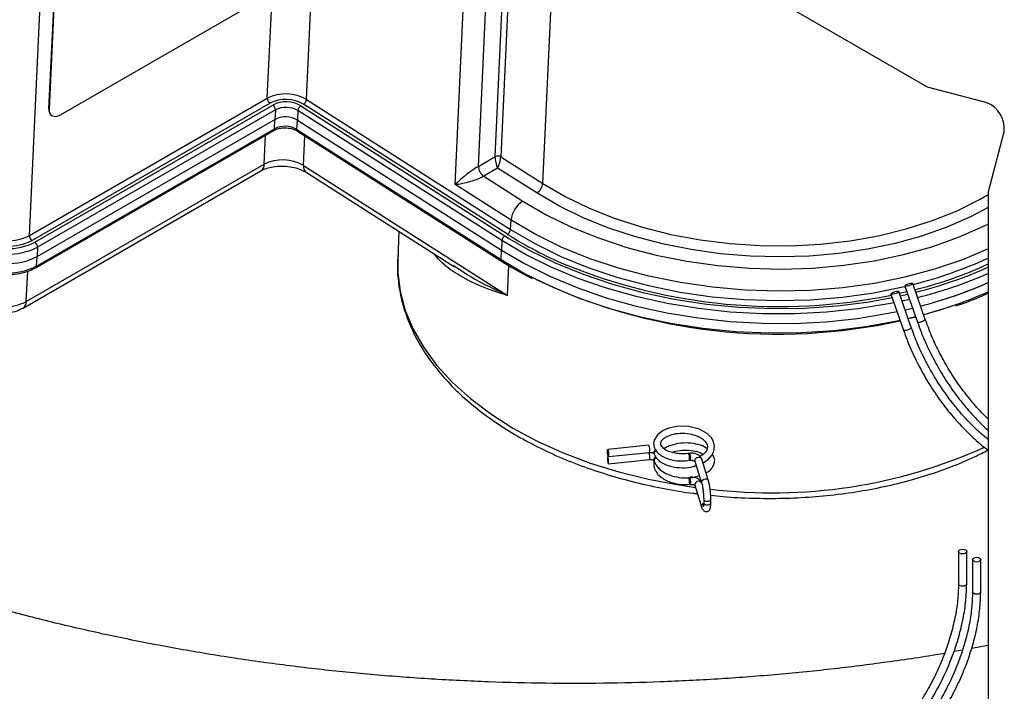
# Model space of a CAD drawing. Header units: millimetres. Extents: x 0 to 420, y 0 to 297.
# Tile 24 of 78: x 133 to 145, y 112 to 121. Entities that reach past the tile are written whole.
import ezdxf

# ---------------------------------------------------------------- set-up
doc = ezdxf.new("R2010")
doc.units = ezdxf.units.MM

msp = doc.modelspace()

# ---------------------------------------------------------------- linework, layer by layer
at = {"color": 8, "linetype": 'Continuous', "lineweight": 25}
for p, q in [((132.692, 117.882), (133.025, 125.019)), ((136.192, 119.602), (136.31, 122.125)), ((139.175, 118.54), (139.331, 121.883)), ((135.697, 119.617), (135.781, 121.415)), ((138.755, 121.218), (138.645, 118.878)), ((138.575, 118.88), (138.675, 121.024)), ((138.363, 118.757), (138.463, 120.902)), ((138.069, 118.528), (138.176, 120.823)), ((135.788, 119.232), (135.794, 119.351)), ((135.658, 118.783), (135.676, 119.152)), ((136.153, 118.768), (136.17, 119.144)), ((138.697, 117.878), (138.757, 117.84)), ((132.783, 117.497), (132.789, 117.616)), ((132.653, 117.048), (132.671, 117.432)), ((138.731, 117.124), (138.748, 117.502)), ((144.801, 117.52), (144.696, 117.473)), ((143.81, 117.074), (143.715, 117.053)), ((143.791, 116.834), (143.885, 116.857)), ((141.096, 114.735), (141.098, 114.726))]:
    msp.add_line(p, q, dxfattribs=at)
at = {"color": 7, "linetype": 'Continuous', "lineweight": 25}
for p, q in [((139.795, 122.21), (144.032, 119.764)), ((132.939, 119.485), (133.003, 120.851)), ((132.946, 119.48), (133.01, 120.846)), ((135.484, 120.791), (133.08, 119.403)), ((144.032, 119.764), (144.786, 119.562)), ((132.692, 117.882), (135.697, 119.617)), ((135.731, 119.555), (132.726, 117.82)), ((132.761, 117.797), (135.766, 119.532)), ((136.12, 119.522), (138.697, 117.878)), ((138.732, 117.898), (136.155, 119.542)), ((136.192, 119.602), (138.77, 117.958)), ((135.8, 119.47), (132.795, 117.735)), ((132.939, 119.485), (132.946, 119.48)), ((132.973, 119.398), (132.98, 119.393)), ((135.8, 119.47), (135.794, 119.351)), ((136.082, 119.461), (136.077, 119.342)), ((138.66, 117.818), (136.082, 119.461)), ((132.789, 117.616), (135.794, 119.351)), ((136.071, 119.223), (136.077, 119.342)), ((136.077, 119.342), (138.654, 117.698)), ((136.077, 119.342), (138.654, 117.698)), ((132.773, 117.476), (135.778, 119.211)), ((132.783, 117.497), (135.788, 119.232)), ((136.071, 119.223), (138.649, 117.579)), ((136.079, 119.202), (138.657, 117.558)), ((145.002, 119.187), (144.801, 118.433)), ((132.653, 117.048), (135.658, 118.783)), ((138.363, 118.757), (138.575, 118.88)), ((138.645, 118.878), (139.175, 118.54)), ((132.612, 116.965), (135.617, 118.7)), ((136.153, 118.768), (138.731, 117.124)), ((136.187, 118.682), (138.061, 117.486)), ((138.606, 118.735), (138.43, 118.633)), ((139.101, 118.42), (138.606, 118.735)), ((138.775, 118.077), (138.069, 118.528)), ((138.43, 118.633), (138.924, 118.318)), ((144.801, 118.433), (144.801, 109.358)), ((138.77, 117.958), (138.775, 118.077)), ((137.36, 117.933), (137.344, 117.583)), ((138.66, 117.818), (138.654, 117.698)), ((132.795, 117.735), (132.789, 117.616)), ((138.649, 117.579), (138.654, 117.698)), ((138.065, 117.493), (138.053, 117.501)), ((143.831, 116.72), (143.673, 117.176)), ((143.776, 117.172), (143.682, 117.15)), ((143.751, 117.244), (143.909, 116.788)), ((144.008, 116.822), (143.849, 117.278)), ((143.574, 117.142), (143.733, 116.686)), ((143.692, 117.12), (143.787, 117.141)), ((143.753, 116.943), (143.848, 116.966)), ((143.753, 116.943), (143.848, 116.966)), ((143.887, 116.852), (143.793, 116.829)), ((140.515, 115.231), (139.996, 115.177)), ((140.004, 115.088), (139.996, 115.087)), ((140.005, 115.087), (140.524, 115.141)), ((140.005, 114.997), (140.524, 115.051)), ((140.581, 115.13), (140.584, 115.122)), ((140.581, 115.041), (140.584, 115.032)), ((141.032, 115.13), (141.017, 115.129)), ((141.026, 115.039), (141.041, 115.041)), ((141.269, 114.783), (141.184, 115.057)), ((141.098, 115.03), (141.183, 114.756)), ((141.026, 114.735), (141.041, 114.736)), ((141.098, 114.726), (141.183, 114.452)), ((141.209, 114.551), (141.209, 114.504)), ((141.209, 114.551), (141.209, 114.547)), ((141.299, 114.504), (141.299, 114.551)), ((141.182, 114.461), (141.183, 114.452)), ((144.427, 113.887), (144.427, 113.479)), ((144.531, 113.479), (144.531, 113.887)), ((144.604, 113.785), (144.604, 113.377)), ((144.708, 113.377), (144.708, 113.785)), ((144.801, 112.699), (144.592, 112.661)), ((144.477, 112.641), (144.369, 112.622))]:
    msp.add_line(p, q, dxfattribs=at)
at = {"color": 7, "linetype": 'Continuous', "lineweight": 25, "flags": 128}
for points in [[(133.08, 119.403), (133.053, 119.39), (133.027, 119.384), (133.003, 119.385), (132.982, 119.392), (132.966, 119.406), (132.954, 119.426), (132.947, 119.451), (132.946, 119.48)], [(138.757, 117.84), (139.003, 117.699), (139.333, 117.536), (139.685, 117.392), (140.055, 117.267), (140.44, 117.162), (140.838, 117.078), (141.244, 117.016), (141.657, 116.977), (142.072, 116.96), (142.486, 116.966), (142.895, 116.994), (143.297, 117.046), (143.59, 117.098)], [(138.654, 117.698), (138.954, 117.523), (139.276, 117.363), (139.618, 117.22), (139.979, 117.096), (140.354, 116.99), (140.742, 116.905), (141.139, 116.84), (141.542, 116.796), (141.947, 116.773), (142.353, 116.772), (142.756, 116.793), (143.153, 116.835), (143.54, 116.899), (143.651, 116.921)], [(138.654, 117.698), (138.954, 117.523), (139.276, 117.363), (139.618, 117.22), (139.979, 117.096), (140.354, 116.99), (140.742, 116.905), (141.139, 116.84), (141.541, 116.796), (141.947, 116.773), (142.353, 116.772), (142.756, 116.793), (143.153, 116.835), (143.54, 116.899), (143.651, 116.921)], [(143.837, 117.282), (143.847, 117.281), (143.85, 117.276), (143.845, 117.269), (143.833, 117.261), (143.817, 117.253), (143.798, 117.246), (143.779, 117.242), (143.764, 117.24), (143.754, 117.242), (143.751, 117.246), (143.756, 117.253), (143.767, 117.261), (143.784, 117.269), (143.803, 117.276), (143.822, 117.281), (143.837, 117.282)], [(143.66, 117.18), (143.67, 117.179), (143.673, 117.174), (143.668, 117.167), (143.656, 117.159), (143.64, 117.151), (143.621, 117.144), (143.602, 117.14), (143.587, 117.138), (143.577, 117.14), (143.574, 117.144), (143.579, 117.151), (143.591, 117.159), (143.607, 117.167), (143.626, 117.174), (143.645, 117.179), (143.66, 117.18)], [(144.368, 116.997), (144.309, 116.976), (143.988, 116.879)], [(141.199, 115.008), (141.263, 115.049), (141.316, 115.109), (141.339, 115.158), (141.346, 115.219), (141.334, 115.276), (141.31, 115.321), (141.251, 115.381), (141.153, 115.434), (141.023, 115.468), (140.89, 115.472), (140.765, 115.448), (140.697, 115.419), (140.629, 115.369), (140.583, 115.296), (140.577, 115.252), (140.584, 115.206), (140.584, 115.206)], [(139.993, 115.158), (139.993, 115.17), (139.995, 115.176), (139.998, 115.176), (140.001, 115.169), (140.004, 115.156), (140.006, 115.14), (140.008, 115.122), (140.008, 115.106), (140.008, 115.094), (140.006, 115.088), (140.004, 115.088), (140.001, 115.095), (139.998, 115.108), (139.995, 115.124), (139.993, 115.142), (139.993, 115.158)], [(139.993, 115.068), (139.993, 115.052), (139.995, 115.034), (139.998, 115.018), (140.001, 115.005), (140.004, 114.999), (140.006, 114.998), (140.008, 115.005), (140.008, 115.017), (140.008, 115.033), (140.006, 115.05), (140.004, 115.066), (140.001, 115.079), (139.998, 115.086), (139.995, 115.086), (139.993, 115.08), (139.993, 115.068)], [(141.026, 115.039), (141.027, 115.04), (141.029, 115.046), (141.029, 115.058)], [(141.029, 114.754), (141.029, 114.742), (141.027, 114.736), (141.026, 114.735)], [(144.516, 113.866), (144.499, 113.859), (144.479, 113.857), (144.459, 113.859), (144.442, 113.866), (144.431, 113.876), (144.427, 113.887), (144.431, 113.899), (144.442, 113.908), (144.459, 113.915), (144.479, 113.917), (144.499, 113.915), (144.516, 113.908), (144.527, 113.899), (144.531, 113.887), (144.527, 113.876), (144.516, 113.866)], [(144.692, 113.764), (144.676, 113.757), (144.656, 113.755), (144.636, 113.757), (144.619, 113.764), (144.608, 113.774), (144.604, 113.785), (144.608, 113.797), (144.619, 113.806), (144.636, 113.813), (144.656, 113.815), (144.676, 113.813), (144.692, 113.806), (144.704, 113.797), (144.708, 113.785), (144.704, 113.774), (144.692, 113.764)]]:
    msp.add_lwpolyline(points, dxfattribs=at)
at = {"color": 8, "linetype": 'Continuous', "lineweight": 25, "flags": 128}
for points in [[(139.175, 118.54), (139.458, 118.376), (139.764, 118.228), (140.091, 118.098), (140.436, 117.987), (140.795, 117.897), (141.165, 117.828), (141.543, 117.781), (141.924, 117.756), (142.306, 117.753), (142.685, 117.773), (143.057, 117.815), (143.419, 117.879), (143.767, 117.965), (144.099, 118.071), (144.41, 118.196), (144.699, 118.34), (144.801, 118.399)], [(144.801, 118.235), (144.578, 118.119), (144.28, 117.988), (143.962, 117.876), (143.626, 117.782), (143.276, 117.708), (142.915, 117.655), (142.545, 117.623), (142.171, 117.611), (141.795, 117.621), (141.42, 117.653), (141.05, 117.705), (140.687, 117.777), (140.336, 117.87), (139.999, 117.981), (139.679, 118.111), (139.379, 118.258), (139.101, 118.42)], [(138.924, 118.318), (139.219, 118.145), (139.538, 117.99), (139.879, 117.852), (140.237, 117.733), (140.61, 117.635), (140.995, 117.558), (141.388, 117.503), (141.787, 117.47), (142.186, 117.459), (142.584, 117.471), (142.977, 117.506), (143.361, 117.563), (143.732, 117.642), (144.089, 117.741), (144.427, 117.861), (144.743, 118), (144.801, 118.028)], [(144.801, 117.714), (144.476, 117.577), (144.123, 117.456), (143.751, 117.356), (143.365, 117.278), (142.966, 117.222), (142.559, 117.189), (142.147, 117.179), (141.733, 117.192), (141.322, 117.228), (140.915, 117.287), (140.517, 117.368), (140.132, 117.471), (139.762, 117.594), (139.41, 117.737), (139.081, 117.899), (138.775, 118.077)], [(138.77, 117.958), (139.075, 117.78), (139.405, 117.618), (139.756, 117.475), (140.126, 117.352), (140.512, 117.249), (140.91, 117.168), (141.316, 117.109), (141.728, 117.073), (142.142, 117.06), (142.554, 117.07), (142.961, 117.103), (143.359, 117.159), (143.746, 117.237), (143.753, 117.239)], [(143.613, 117.031), (143.542, 117.017), (143.155, 116.954), (142.758, 116.912), (142.356, 116.891), (141.95, 116.892), (141.545, 116.915), (141.142, 116.959), (140.746, 117.024), (140.358, 117.11), (139.983, 117.215), (139.623, 117.34), (139.281, 117.482), (138.959, 117.642), (138.66, 117.818)], [(137.344, 117.583), (137.344, 117.417), (137.375, 117.175), (137.44, 116.934), (137.54, 116.698), (137.673, 116.466), (137.84, 116.241), (138.037, 116.026), (138.264, 115.821), (138.519, 115.628), (138.8, 115.448), (139.105, 115.284), (139.432, 115.136), (139.777, 115.006), (140.138, 114.894), (140.512, 114.802), (140.897, 114.729), (141.106, 114.699)], [(138.649, 117.579), (138.955, 117.4), (139.286, 117.237), (139.637, 117.092), (140.008, 116.966), (140.393, 116.86), (140.791, 116.775), (141.198, 116.712), (141.611, 116.671), (142.027, 116.652), (142.442, 116.656), (142.852, 116.683), (143.256, 116.732), (143.649, 116.803), (143.689, 116.811)], [(144.008, 116.822), (144.008, 116.82), (144.003, 116.813), (143.991, 116.805), (143.975, 116.797), (143.956, 116.79), (143.937, 116.785), (143.922, 116.784), (143.912, 116.785), (143.909, 116.788)], [(143.831, 116.72), (143.831, 116.718), (143.826, 116.711), (143.815, 116.703), (143.798, 116.695), (143.779, 116.688), (143.76, 116.683), (143.745, 116.682), (143.735, 116.683), (143.733, 116.686)], [(141.041, 115.041), (141.042, 115.041), (141.044, 115.048), (141.044, 115.06)], [(141.098, 115.03), (141.096, 115.039), (141.1, 115.053), (141.109, 115.066), (141.124, 115.076), (141.141, 115.08), (141.158, 115.079), (141.172, 115.073), (141.182, 115.062), (141.184, 115.057)], [(141.183, 114.756), (141.182, 114.765), (141.185, 114.779), (141.195, 114.792), (141.209, 114.801), (141.226, 114.806), (141.243, 114.805), (141.257, 114.798), (141.267, 114.788), (141.269, 114.783)], [(141.044, 114.756), (141.044, 114.744), (141.042, 114.737), (141.041, 114.736)], [(141.184, 114.753), (141.182, 114.758), (141.172, 114.768), (141.158, 114.775), (141.141, 114.776), (141.124, 114.771), (141.109, 114.762), (141.1, 114.749), (141.096, 114.735)], [(141.209, 114.547), (141.216, 114.537), (141.228, 114.53), (141.244, 114.526), (141.262, 114.526), (141.278, 114.529), (141.291, 114.536), (141.298, 114.546), (141.299, 114.551)], [(141.209, 114.504), (141.209, 114.5), (141.216, 114.49), (141.228, 114.483), (141.244, 114.479), (141.262, 114.479), (141.278, 114.482), (141.291, 114.489), (141.298, 114.499), (141.299, 114.504)], [(144.516, 113.458), (144.499, 113.451), (144.479, 113.449), (144.459, 113.451), (144.442, 113.458), (144.431, 113.467), (144.427, 113.479)], [(144.531, 113.479), (144.527, 113.467), (144.516, 113.458)], [(144.692, 113.356), (144.676, 113.349), (144.656, 113.347), (144.636, 113.349), (144.619, 113.356), (144.608, 113.365), (144.604, 113.377)], [(144.708, 113.377), (144.704, 113.365), (144.692, 113.356)]]:
    msp.add_lwpolyline(points, dxfattribs=at)
at = {"color": 7, "linetype": 'Continuous', "lineweight": 25}
for centre, radius, start, end in [((135.931, 119.158), 0.515, 59.5768, 117.0045), ((135.774, 119.618), 0.0766, 180.8209, 235.7128), ((135.931, 119.161), 0.441, 59.5768, 117.0045), ((135.933, 119.204), 0.368, 59.5768, 117.0045), ((135.723, 119.469), 0.0766, 0.8209, 55.7128), ((136.163, 119.453), 0.0806, 122.2312, 174.2598), ((136.112, 119.61), 0.0806, 302.2312, 354.2598), ((144.655, 119.236), 0.351, 351.8642, 68.1358), ((133.031, 119.47), 0.0929, 171.1227, 231.4323), ((135.933, 119.208), 0.294, 59.5768, 117.0045), ((135.928, 119.089), 0.294, 59.5768, 117.0045), ((135.928, 119.089), 0.294, 59.5768, 117.0045), ((135.922, 118.97), 0.294, 59.5768, 117.0045), ((135.892, 118.324), 0.515, 59.5768, 117.0045), ((138.608, 118.814), 0.0736, 59.5768, 117.0045), ((138.516, 118.76), 0.153, 180.8209, 235.7128), ((139.015, 118.556), 0.161, 302.2312, 354.2598), ((139.096, 118.045), 0.322, 122.2312, 174.2598), ((138.689, 117.966), 0.0806, 302.2312, 354.2598), ((132.427, 118.453), 0.736, 239.5768, 297.0045), ((132.425, 118.41), 0.662, 239.5768, 297.0045), ((132.425, 118.406), 0.589, 239.5768, 297.0045), ((132.769, 117.883), 0.0766, 180.8209, 235.7128), ((132.718, 117.734), 0.0766, 0.8209, 55.7128), ((138.74, 117.809), 0.0806, 122.2312, 174.2598), ((132.427, 118.456), 0.809, 239.5768, 297.0045), ((132.421, 118.337), 0.809, 239.5768, 297.0045), ((132.421, 118.337), 0.809, 239.5768, 297.0045), ((132.416, 118.218), 0.809, 239.5768, 297.0045), ((142.16, 124.107), 7.122, 247.7073, 281.4969), ((142.536, 122.524), 5.493, 284.1363, 293.1529), ((142.564, 122.486), 5.482, 283.9793, 294.0778), ((142.148, 123.737), 7.101, 244.46, 282.5484), ((142.568, 122.349), 5.533, 284.4568, 293.8025), ((142.566, 122.354), 5.538, 284.4595, 293.6868), ((132.386, 117.573), 0.589, 239.5768, 297.0045), ((140.622, 115.13), 0.0387, 110.8271, 194.7299), ((140.622, 115.04), 0.0392, 108.3766, 192.7909), ((140.915, 115.073), 0.116, 352.6073, 28.521), ((140.904, 114.768), 0.127, 353.7544, 26.5091)]:
    msp.add_arc(centre, radius, start, end, dxfattribs=at)
at = {"color": 8, "linetype": 'Continuous', "lineweight": 25}
for centre, radius, start, end in [((135.764, 119.231), 0.0239, 304.5454, 2.6905), ((136.094, 119.22), 0.0232, 171.1227, 231.4323), ((135.563, 118.779), 0.0955, 304.5454, 2.6905), ((136.245, 118.754), 0.0929, 171.1227, 231.4323), ((141.443, 122.191), 5.078, 237.729, 246.9849), ((138.672, 117.576), 0.0232, 171.1217, 231.442), ((142.551, 122.468), 5.365, 284.0674, 294.7972), ((132.759, 117.496), 0.0239, 304.5094, 2.6934), ((142.537, 122.572), 5.642, 284.1017, 293.6539), ((142.562, 122.232), 5.535, 284.9104, 293.8559), ((132.558, 117.044), 0.0954, 304.446, 2.6986), ((140.414, 115.175), 0.115, 342.9568, 28.8557), ((140.619, 115.139), 0.0386, 113.6417, 192.3946), ((142.079, 121.108), 6.479, 262.964, 294.4074), ((140.401, 115.085), 0.128, 344.8242, 25.5728), ((140.619, 115.049), 0.039, 111.0186, 192.2302), ((140.918, 115.074), 0.127, 353.756, 26.5061), ((140.918, 114.769), 0.127, 353.7481, 26.5204), ((141.224, 114.457), 0.0425, 111.7284, 175.9107)]:
    msp.add_arc(centre, radius, start, end, dxfattribs=at)
at = {"color": 7, "linetype": 'Continuous', "lineweight": 25}
for centre, major_axis, ratio, start_param, end_param in [((138.61, 118.814), (-0.021, 0.103), 0.27642, 0.824417, 2.395213), ((138.61, 118.814), (0.026, 0.101), 0.234698, 3.876122, 5.446919), ((138.21, 118.609), (0.207, 0.167), 0.12027, 0.651321, 2.222117), ((138.21, 118.609), (0.261, 0.067), 0.20102, 4.08789, 5.658687)]:
    msp.add_ellipse(centre, major_axis=major_axis, ratio=ratio, start_param=start_param, end_param=end_param, dxfattribs=at)
for points, knots in [([(135.778, 119.211), (135.787, 119.216), (135.813, 119.229), (135.869, 119.243), (135.944, 119.245), (136.017, 119.232), (136.06, 119.214), (136.077, 119.203), (136.079, 119.202)], [0, 0, 0, 0, 0.116031, 0.326171, 0.544753, 0.766586, 0.97127, 1, 1, 1, 1]), ([(135.617, 118.7), (135.628, 118.706), (135.658, 118.722), (135.727, 118.745), (135.825, 118.761), (135.932, 118.761), (136.036, 118.745), (136.125, 118.716), (136.168, 118.692), (136.187, 118.682)], [0, 0, 0, 0, 0.078439, 0.23087, 0.387035, 0.546402, 0.706867, 0.86552, 1, 1, 1, 1]), ([(137.35, 117.636), (137.347, 117.615), (137.335, 117.516), (137.345, 117.336), (137.381, 117.099), (137.45, 116.865), (137.549, 116.634), (137.678, 116.408), (137.837, 116.189), (138.025, 115.978), (138.239, 115.777), (138.48, 115.588), (138.744, 115.411), (139.03, 115.249), (139.336, 115.101), (139.659, 114.97), (139.997, 114.856), (140.348, 114.759), (140.709, 114.682), (140.972, 114.635), (141.114, 114.62), (141.131, 114.619)], [0, 0, 0, 0, 0.014567, 0.070598, 0.126602, 0.182751, 0.239207, 0.296062, 0.353324, 0.410942, 0.468828, 0.52689, 0.585048, 0.643243, 0.701428, 0.759586, 0.817709, 0.875796, 0.933853, 0.991886, 1, 1, 1, 1]), ([(138.657, 117.558), (138.705, 117.527), (138.828, 117.451), (138.961, 117.381), (139.042, 117.339)], [0, 0, 0, 0, 0.3930657, 1, 1, 1, 1]), ([(132.385, 117.394), (132.404, 117.393), (132.467, 117.388), (132.572, 117.402), (132.685, 117.431), (132.746, 117.462), (132.773, 117.476)], [0, 0, 0, 0, 0.134141, 0.443921, 0.754783, 1, 1, 1, 1]), ([(144.395, 116.994), (144.424, 117.004), (144.563, 117.05), (144.698, 117.104), (144.798, 117.153), (144.801, 117.154)], [0, 0, 0, 0, 0.204141, 0.980775, 1, 1, 1, 1]), ([(132.122, 116.978), (132.141, 116.967), (132.192, 116.939), (132.285, 116.912), (132.398, 116.903), (132.512, 116.918), (132.579, 116.95), (132.612, 116.965)], [0, 0, 0, 0, 0.135924, 0.345405, 0.559909, 0.781389, 1, 1, 1, 1]), ([(143.909, 116.788), (143.924, 116.747), (143.967, 116.629), (144.052, 116.434), (144.171, 116.209), (144.305, 115.992), (144.454, 115.788), (144.615, 115.601), (144.732, 115.478), (144.796, 115.425), (144.801, 115.421)], [0, 0, 0, 0, 0.079631, 0.230824, 0.382046, 0.533262, 0.684501, 0.835792, 0.987172, 1, 1, 1, 1]), ([(144.801, 115.565), (144.787, 115.577), (144.718, 115.641), (144.6, 115.776), (144.449, 115.967), (144.312, 116.174), (144.19, 116.39), (144.087, 116.608), (144.033, 116.753), (144.008, 116.822)], [0, 0, 0, 0, 0.039022, 0.201275, 0.363628, 0.526052, 0.688509, 0.85096, 1, 1, 1, 1]), ([(143.733, 116.686), (143.747, 116.645), (143.79, 116.527), (143.875, 116.332), (143.994, 116.107), (144.129, 115.89), (144.277, 115.686), (144.438, 115.497), (144.608, 115.329), (144.73, 115.22), (144.796, 115.175), (144.801, 115.172)], [0, 0, 0, 0, 0.069124, 0.20037, 0.33164, 0.462904, 0.594189, 0.725519, 0.856926, 0.988439, 1, 1, 1, 1]), ([(144.801, 115.306), (144.784, 115.318), (144.71, 115.375), (144.582, 115.498), (144.422, 115.673), (144.273, 115.865), (144.135, 116.072), (144.013, 116.288), (143.91, 116.506), (143.856, 116.651), (143.831, 116.72)], [0, 0, 0, 0, 0.040372, 0.178907, 0.317541, 0.456262, 0.595042, 0.733852, 0.872655, 1, 1, 1, 1]), ([(140.669, 115.236), (140.668, 115.255), (140.667, 115.282), (140.705, 115.319), (140.751, 115.349), (140.829, 115.377), (140.941, 115.388), (141.039, 115.376), (141.11, 115.356), (141.16, 115.334), (141.201, 115.308), (141.236, 115.273), (141.256, 115.236), (141.258, 115.199), (141.244, 115.158), (141.212, 115.117), (141.173, 115.098), (141.16, 115.092)], [0, 0, 0, 0, 0.126549, 0.181495, 0.228952, 0.315804, 0.406888, 0.497407, 0.543265, 0.591792, 0.641692, 0.687055, 0.758716, 0.818462, 0.881258, 0.961925, 1, 1, 1, 1]), ([(140.584, 115.206), (140.595, 115.185), (140.614, 115.145), (140.673, 115.098), (140.738, 115.066), (140.824, 115.041), (140.923, 115.027), (140.996, 115.038), (141.026, 115.043)], [0, 0, 0, 0, 0.180219, 0.3467, 0.493767, 0.619078, 0.847568, 1, 1, 1, 1]), ([(141.016, 115.129), (141.014, 115.129), (140.977, 115.119), (140.91, 115.122), (140.826, 115.133), (140.757, 115.154), (140.695, 115.19), (140.678, 115.22), (140.669, 115.236)], [0, 0, 0, 0, 0.016336, 0.2471, 0.392386, 0.568804, 0.775229, 1, 1, 1, 1]), ([(141.252, 115.188), (141.247, 115.192), (141.219, 115.215), (141.139, 115.243), (141.017, 115.264), (140.884, 115.256), (140.778, 115.228), (140.724, 115.199), (140.706, 115.188)], [0, 0, 0, 0, 0.0392943, 0.2399971, 0.4542104, 0.6656142, 0.8838583, 1, 1, 1, 1]), ([(140.814, 115.139), (140.82, 115.142), (140.855, 115.159), (140.94, 115.171), (141.052, 115.17), (141.136, 115.149), (141.183, 115.129), (141.197, 115.118), (141.2, 115.116)], [0, 0, 0, 0, 0.054601, 0.309759, 0.559633, 0.817127, 0.955684, 1, 1, 1, 1]), ([(141.297, 114.601), (141.349, 114.595), (141.525, 114.574), (141.829, 114.56), (142.206, 114.558), (142.58, 114.576), (142.949, 114.614), (143.311, 114.67), (143.663, 114.746), (144.002, 114.84), (144.325, 114.953), (144.593, 115.063), (144.745, 115.142), (144.801, 115.172)], [0, 0, 0, 0, 0.041588, 0.141286, 0.240988, 0.340707, 0.440458, 0.540258, 0.640122, 0.740066, 0.840098, 0.940223, 1, 1, 1, 1]), ([(140.524, 115.141), (140.531, 115.141), (140.543, 115.142), (140.561, 115.139), (140.573, 115.135), (140.581, 115.13), (140.583, 115.128), (140.582, 115.128), (140.582, 115.128)], [0, 0, 0, 0, 0.221778, 0.440859, 0.62725, 0.797779, 0.982834, 1, 1, 1, 1]), ([(140.524, 115.051), (140.531, 115.052), (140.543, 115.052), (140.561, 115.049), (140.573, 115.045), (140.581, 115.041), (140.583, 115.038), (140.582, 115.039), (140.582, 115.039)], [0, 0, 0, 0, 0.221778, 0.440859, 0.62725, 0.797779, 0.982834, 1, 1, 1, 1]), ([(140.606, 115.085), (140.597, 115.071), (140.569, 115.028), (140.578, 114.979), (140.584, 114.946)], [0, 0, 0, 0, 0.313345, 1, 1, 1, 1]), ([(140.584, 115.121), (140.595, 115.099), (140.614, 115.059), (140.673, 115.012), (140.738, 114.98), (140.825, 114.955), (140.938, 114.943), (141.048, 114.951), (141.102, 114.971), (141.115, 114.976)], [0, 0, 0, 0, 0.1552015, 0.2985731, 0.4252247, 0.5331405, 0.7299124, 0.9347222, 1, 1, 1, 1]), ([(141.184, 115.057), (141.179, 115.068), (141.169, 115.089), (141.138, 115.112), (141.098, 115.128), (141.059, 115.132), (141.037, 115.131), (141.032, 115.13)], [0, 0, 0, 0, 0.212549, 0.412713, 0.655803, 0.920753, 1, 1, 1, 1]), ([(141.041, 115.041), (141.047, 115.041), (141.06, 115.042), (141.077, 115.039), (141.09, 115.034), (141.097, 115.03), (141.099, 115.027), (141.099, 115.028), (141.099, 115.028)], [0, 0, 0, 0, 0.221778, 0.440859, 0.62725, 0.797779, 0.982834, 1, 1, 1, 1]), ([(141.238, 114.883), (141.248, 114.889), (141.288, 114.909), (141.325, 114.955), (141.348, 115.014), (141.35, 115.07), (141.328, 115.101), (141.319, 115.115)], [0, 0, 0, 0, 0.108718, 0.404874, 0.602695, 0.819214, 1, 1, 1, 1]), ([(140.584, 115.032), (140.594, 115.008), (140.613, 114.964), (140.671, 114.91), (140.736, 114.871), (140.822, 114.838), (140.935, 114.817), (141.06, 114.818), (141.128, 114.839), (141.155, 114.847)], [0, 0, 0, 0, 0.144938, 0.279002, 0.39759, 0.498778, 0.681931, 0.872371, 1, 1, 1, 1]), ([(140.584, 114.946), (140.594, 114.923), (140.613, 114.878), (140.671, 114.824), (140.736, 114.785), (140.822, 114.752), (140.921, 114.731), (140.995, 114.736), (141.026, 114.738)], [0, 0, 0, 0, 0.1792372, 0.3450263, 0.4916783, 0.616811, 0.8433072, 1, 1, 1, 1]), ([(141.184, 114.753), (141.179, 114.764), (141.169, 114.785), (141.138, 114.808), (141.098, 114.824), (141.059, 114.828), (141.037, 114.826), (141.032, 114.826)], [0, 0, 0, 0, 0.212549, 0.412713, 0.655803, 0.920753, 1, 1, 1, 1]), ([(141.041, 114.736), (141.047, 114.737), (141.06, 114.737), (141.077, 114.735), (141.09, 114.73), (141.097, 114.726), (141.099, 114.723), (141.099, 114.724), (141.099, 114.724)], [0, 0, 0, 0, 0.221778, 0.440859, 0.62725, 0.797779, 0.982834, 1, 1, 1, 1]), ([(141.183, 114.756), (141.185, 114.75), (141.189, 114.734), (141.196, 114.697), (141.203, 114.648), (141.208, 114.595), (141.208, 114.565), (141.209, 114.551)], [0, 0, 0, 0, 0.144258, 0.340401, 0.560952, 0.791258, 1, 1, 1, 1]), ([(141.299, 114.551), (141.299, 114.562), (141.298, 114.592), (141.294, 114.649), (141.285, 114.713), (141.276, 114.757), (141.27, 114.777), (141.269, 114.783)], [0, 0, 0, 0, 0.146243, 0.399857, 0.650741, 0.903815, 1, 1, 1, 1]), ([(141.183, 114.452), (141.186, 114.444), (141.191, 114.429), (141.2, 114.412), (141.217, 114.397), (141.236, 114.391), (141.256, 114.393), (141.272, 114.401), (141.283, 114.413), (141.29, 114.426), (141.296, 114.447), (141.298, 114.472), (141.299, 114.498), (141.299, 114.504)], [0, 0, 0, 0, 0.122553, 0.245117, 0.313585, 0.380249, 0.446966, 0.509717, 0.565864, 0.626365, 0.713015, 0.923622, 1, 1, 1, 1]), ([(141.209, 114.504), (141.209, 114.496), (141.208, 114.478), (141.207, 114.464), (141.205, 114.459), (141.206, 114.459), (141.206, 114.46)], [0, 0, 0, 0, 0.369933, 0.754257, 0.981071, 1, 1, 1, 1]), ([(144.249, 112.6), (144.241, 112.599), (144.002, 112.556), (143.524, 112.488), (142.818, 112.397), (142.105, 112.327), (141.386, 112.273), (140.665, 112.237), (139.94, 112.219), (139.216, 112.219), (138.492, 112.237), (137.77, 112.273), (137.051, 112.326), (136.338, 112.397), (135.631, 112.486), (134.931, 112.592), (134.241, 112.716), (133.561, 112.856), (132.892, 113.012), (132.237, 113.185), (131.596, 113.373), (130.981, 113.574), (130.527, 113.736), (130.282, 113.83), (130.225, 113.851)], [0, 0, 0, 0, 0.001877, 0.051212, 0.100561, 0.149922, 0.199293, 0.248671, 0.298054, 0.347439, 0.396825, 0.446207, 0.495584, 0.544953, 0.594311, 0.643657, 0.692987, 0.7423, 0.791592, 0.840863, 0.89011, 0.939331, 0.985931, 1, 1, 1, 1]), ([(144.427, 113.479), (144.426, 113.444), (144.425, 113.341), (144.405, 113.161), (144.361, 112.941), (144.296, 112.715), (144.211, 112.488), (144.107, 112.265), (143.985, 112.047), (143.849, 111.84), (143.7, 111.646), (143.541, 111.469), (143.374, 111.312), (143.206, 111.177), (143.093, 111.108), (143.039, 111.074)], [0, 0, 0, 0, 0.041953, 0.122028, 0.20219, 0.282408, 0.362679, 0.442991, 0.523327, 0.603666, 0.683985, 0.764262, 0.844478, 0.924616, 1, 1, 1, 1]), ([(143.091, 110.984), (143.123, 111.004), (143.215, 111.059), (143.367, 111.17), (143.542, 111.324), (143.711, 111.499), (143.869, 111.691), (144.014, 111.898), (144.146, 112.117), (144.26, 112.344), (144.357, 112.575), (144.434, 112.809), (144.489, 113.04), (144.524, 113.266), (144.529, 113.408), (144.531, 113.479)], [0, 0, 0, 0, 0.042119, 0.122048, 0.201961, 0.281824, 0.361642, 0.441427, 0.521197, 0.600968, 0.680756, 0.760578, 0.840451, 0.920394, 1, 1, 1, 1]), ([(144.604, 113.377), (144.603, 113.342), (144.601, 113.239), (144.582, 113.059), (144.538, 112.839), (144.473, 112.613), (144.387, 112.386), (144.283, 112.163), (144.162, 111.945), (144.026, 111.738), (143.877, 111.544), (143.718, 111.367), (143.551, 111.21), (143.382, 111.075), (143.27, 111.006), (143.215, 110.972)], [0, 0, 0, 0, 0.0419529, 0.1220281, 0.2021896, 0.2824077, 0.3626793, 0.4429914, 0.5233266, 0.6036661, 0.683985, 0.7642622, 0.8444782, 0.924616, 1, 1, 1, 1]), ([(143.267, 110.882), (143.299, 110.902), (143.392, 110.957), (143.544, 111.068), (143.719, 111.222), (143.887, 111.396), (144.045, 111.589), (144.191, 111.796), (144.322, 112.014), (144.437, 112.242), (144.534, 112.473), (144.611, 112.707), (144.666, 112.938), (144.701, 113.164), (144.705, 113.306), (144.708, 113.377)], [0, 0, 0, 0, 0.042119, 0.122048, 0.201961, 0.281824, 0.361642, 0.441427, 0.521197, 0.600968, 0.680756, 0.760578, 0.840451, 0.920394, 1, 1, 1, 1]), ([(129.668, 112.405), (129.781, 112.362), (130.106, 112.239), (130.657, 112.047), (131.325, 111.835), (132.008, 111.64), (132.703, 111.462), (133.411, 111.302), (134.128, 111.159), (134.855, 111.034), (135.59, 110.927), (136.332, 110.839), (137.079, 110.768), (137.831, 110.716), (138.585, 110.683), (139.341, 110.668), (140.098, 110.671), (140.854, 110.694), (141.522, 110.728), (141.937, 110.762), (142.102, 110.776)], [0, 0, 0, 0, 0.030802, 0.089111, 0.147395, 0.205654, 0.263889, 0.322102, 0.380294, 0.438468, 0.496626, 0.55477, 0.612902, 0.671026, 0.729143, 0.787257, 0.845369, 0.903482, 0.961599, 1, 1, 1, 1])]:
    msp.add_open_spline(points, degree=3, knots=knots, dxfattribs=at)
at = {"color": 8, "linetype": 'Continuous', "lineweight": 25}
for points, knots in [([(138.731, 117.124), (138.73, 117.125), (138.602, 117.162), (138.361, 117.244), (138.081, 117.397), (137.9, 117.53), (137.83, 117.621), (137.813, 117.644)], [0, 0, 0, 0, 0.002575, 0.338141, 0.678493, 0.919119, 1, 1, 1, 1]), ([(138.731, 117.124), (138.73, 117.125), (138.551, 117.209), (138.318, 117.318), (138.115, 117.459), (138.065, 117.493)], [0, 0, 0, 0, 0.0043117, 0.7550195, 1, 1, 1, 1])]:
    msp.add_open_spline(points, degree=3, knots=knots, dxfattribs=at)

doc.saveas('drawing.dxf')
